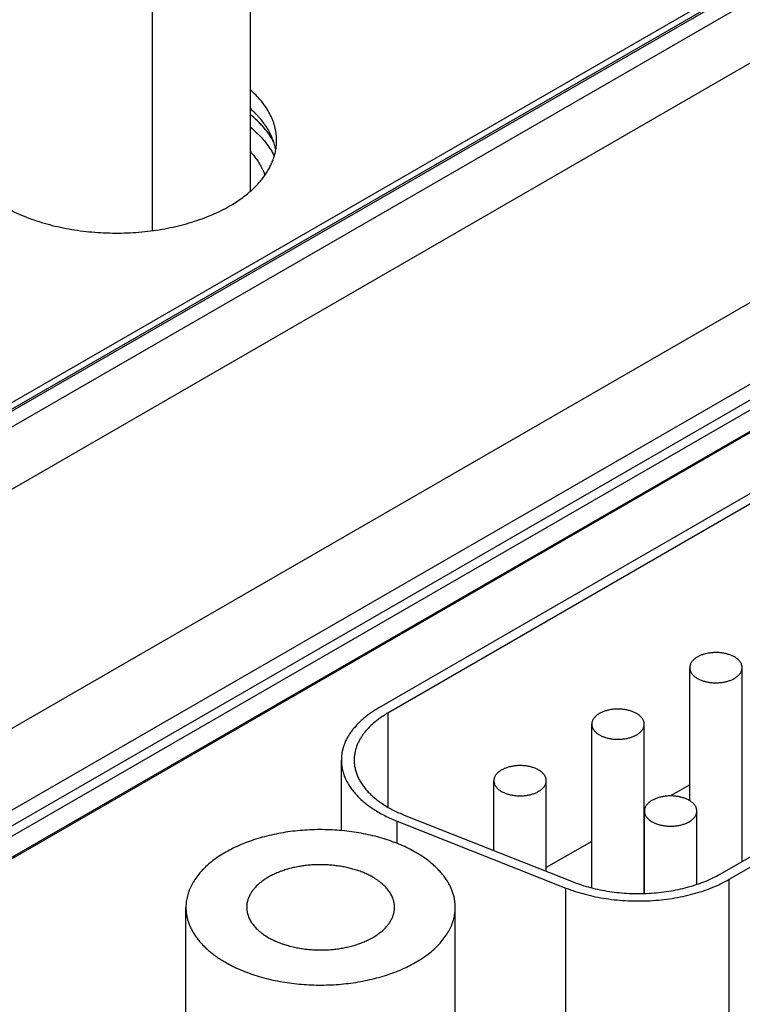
# Model space of a CAD drawing. Header units: inches. Extents: x 0 to 34, y 0 to 22.
# Tile 101 of 118: x 29.461 to 30.025, y 14.406 to 15.174. Entities that reach past the tile are written whole.
import ezdxf

# ---------------------------------------------------------------- set-up
doc = ezdxf.new("R2010")
doc.units = ezdxf.units.IN
doc.header["$LTSCALE"] = 1.87
doc.header["$MEASUREMENT"] = 0
doc.layers.get('0').update_dxf_attribs({"linetype": 'CONTINUOUS'})

msp = doc.modelspace()

# ---------------------------------------------------------------- linework, layer by layer
at = {"color": 7, "linetype": 'CONTINUOUS'}
for p, q in [((27.96476, 14.01475), (30.26759, 15.34438)), ((30.28142, 15.34724), (27.97407, 14.015)), ((30.28388, 15.34699), (27.97653, 14.01476)), ((27.98641, 14.00834), (30.29499, 15.34129)), ((28.00762, 13.97203), (30.3162, 15.30498)), ((29.64093, 15.22731), (29.64093, 15.03995)), ((29.56459, 15.18324), (29.56459, 15.00939)), ((30.32037, 15.12048), (29.09405, 14.41241)), ((30.3482, 15.07282), (29.14923, 14.38055)), ((29.24717, 14.42497), (30.35751, 15.06607)), ((29.25433, 14.42114), (30.36099, 15.06011)), ((29.26861, 14.41289), (30.36124, 15.04376)), ((30.36928, 15.04726), (29.26961, 14.41232)), ((30.09382, 14.84062), (29.74142, 14.63714)), ((30.1009, 14.83654), (29.74849, 14.63306)), ((30.00745, 14.50741), (30.31852, 14.68701)), ((30.01452, 14.50333), (30.32559, 14.68293)), ((29.9838, 14.56465), (29.9838, 14.66846)), ((30.02468, 14.51736), (30.02468, 14.66846)), ((29.74849, 14.63306), (29.74849, 14.55958)), ((29.90743, 14.49663), (29.90743, 14.62436)), ((29.94831, 14.49226), (29.94831, 14.62436)), ((30.02479, 14.60072), (30.02468, 14.60066)), ((29.71213, 14.54136), (29.71213, 14.59632)), ((29.83107, 14.5258), (29.83107, 14.58027)), ((29.87195, 14.5096), (29.87195, 14.58027)), ((29.9838, 14.57706), (29.96879, 14.56839)), ((29.76121, 14.55347), (29.8929, 14.5013)), ((29.94842, 14.55663), (29.94831, 14.55657)), ((29.94845, 14.49226), (29.94845, 14.55659)), ((29.98933, 14.49933), (29.98933, 14.55659)), ((29.75556, 14.54871), (29.88724, 14.49654)), ((29.75556, 14.53137), (29.75556, 14.54871)), ((29.90743, 14.53296), (29.87195, 14.51247)), ((30.01452, 14.35974), (30.01452, 14.50333)), ((29.88724, 14.35527), (29.88724, 14.49654)), ((29.59094, 14.31482), (29.59094, 14.48146)), ((29.80094, 14.31214), (29.80094, 14.48146))]:
    msp.add_line(p, q, dxfattribs=at)
for points, knots in [([(29.66165, 15.07974), (29.66165, 15.08061), (29.6616, 15.08237), (29.66135, 15.08501), (29.66093, 15.08764), (29.66035, 15.09025), (29.6596, 15.09285), (29.65869, 15.09544), (29.65761, 15.098), (29.65595, 15.10141), (29.65346, 15.10562), (29.6505, 15.10962), (29.64785, 15.11274), (29.64494, 15.11587), (29.64258, 15.11809), (29.64094, 15.11953)], [0, 0, 0, 0, 0.056953, 0.114057, 0.171462, 0.229312, 0.287748, 0.346902, 0.406898, 0.46785, 0.592986, 0.72306, 0.790139, 0.858635, 1, 1, 1, 1]), ([(29.661, 15.07241), (29.66087, 15.07314), (29.66058, 15.07458), (29.66002, 15.07673), (29.65936, 15.07887), (29.65831, 15.08172), (29.65673, 15.08526), (29.6544, 15.0894), (29.65164, 15.09345), (29.64902, 15.09671), (29.64673, 15.09926), (29.64426, 15.10181), (29.6423, 15.10364), (29.64094, 15.10483)], [0, 0, 0, 0, 0.056673, 0.113779, 0.171408, 0.229648, 0.348248, 0.4702, 0.595999, 0.726042, 0.792765, 0.860654, 1, 1, 1, 1]), ([(29.65945, 15.07852), (29.65894, 15.0795), (29.65784, 15.08145), (29.65537, 15.08528), (29.65251, 15.08899), (29.64932, 15.09254), (29.64579, 15.09609), (29.64293, 15.09859), (29.64094, 15.1002)], [0, 0, 0, 0, 0.115428, 0.233295, 0.476974, 0.603159, 0.732357, 1, 1, 1, 1]), ([(29.64094, 15.09032), (29.64301, 15.08865), (29.64691, 15.0852), (29.6513, 15.08049), (29.65437, 15.0766), (29.65643, 15.07367), (29.65827, 15.07068), (29.65936, 15.06864), (29.65987, 15.06762)], [0, 0, 0, 0, 0.268368, 0.523825, 0.646995, 0.767288, 0.884884, 1, 1, 1, 1]), ([(29.41165, 15.07974), (29.41165, 15.07885), (29.41171, 15.07708), (29.41197, 15.07442), (29.41239, 15.07177), (29.41298, 15.06913), (29.41374, 15.06651), (29.41467, 15.0639), (29.41576, 15.06132), (29.41745, 15.05788), (29.41999, 15.05364), (29.42364, 15.04875), (29.42789, 15.04403), (29.43273, 15.03951), (29.43814, 15.03521), (29.44407, 15.03115), (29.4505, 15.02735), (29.4574, 15.02384), (29.46472, 15.02063), (29.47244, 15.01774), (29.4805, 15.01518), (29.48886, 15.01298), (29.49748, 15.01113), (29.50631, 15.00966), (29.5153, 15.00856), (29.52441, 15.00784), (29.53359, 15.00752), (29.54278, 15.00758), (29.55194, 15.00804), (29.56102, 15.00888), (29.56996, 15.01011), (29.57873, 15.01171), (29.58727, 15.01367), (29.59553, 15.016), (29.60348, 15.01867), (29.61107, 15.02167), (29.61826, 15.02498), (29.62283, 15.02743), (29.62504, 15.0287)], [0, 0, 0, 0, 0.010653, 0.021335, 0.032074, 0.042898, 0.053833, 0.064905, 0.076137, 0.08755, 0.11099, 0.135368, 0.160781, 0.187296, 0.214949, 0.243747, 0.273677, 0.304699, 0.336759, 0.369784, 0.403688, 0.438373, 0.473731, 0.509647, 0.545998, 0.582657, 0.619493, 0.656374, 0.693165, 0.729736, 0.765956, 0.801699, 0.836846, 0.871282, 0.904903, 0.937615, 0.969336, 1, 1, 1, 1]), ([(29.62504, 15.0287), (29.62647, 15.02953), (29.62926, 15.03121), (29.63327, 15.0339), (29.63704, 15.03669), (29.64058, 15.03958), (29.64387, 15.04257), (29.6469, 15.04566), (29.64966, 15.04882), (29.65215, 15.05206), (29.65437, 15.05537), (29.6563, 15.05874), (29.65794, 15.06216), (29.65929, 15.06562), (29.66034, 15.06912), (29.6611, 15.07264), (29.66155, 15.07619), (29.66165, 15.07856), (29.66165, 15.07974)], [0, 0, 0, 0, 0.075234, 0.14856, 0.219957, 0.28942, 0.356963, 0.422622, 0.486452, 0.548535, 0.608975, 0.667902, 0.725471, 0.781862, 0.83728, 0.891946, 0.946102, 1, 1, 1, 1]), ([(29.64094, 15.07135), (29.64227, 15.06991), (29.64474, 15.06698), (29.64744, 15.06308), (29.6493, 15.0599), (29.65052, 15.05751), (29.6516, 15.05509), (29.65222, 15.05346), (29.6525, 15.05264)], [0, 0, 0, 0, 0.264517, 0.518499, 0.641929, 0.763187, 0.882471, 1, 1, 1, 1]), ([(30.01869, 14.6768), (30.01833, 14.67701), (30.01758, 14.67741), (30.01641, 14.67795), (30.01517, 14.67844), (30.01342, 14.67903), (30.0111, 14.67962), (30.00821, 14.68008), (30.00524, 14.68029), (30.00224, 14.68024), (29.99929, 14.67995), (29.9969, 14.6795), (29.99506, 14.67901), (29.99374, 14.67859), (29.99248, 14.67812), (29.99128, 14.6776), (29.99015, 14.67702), (29.9891, 14.6764), (29.98813, 14.67574), (29.98725, 14.67503), (29.98646, 14.6743), (29.98576, 14.67352), (29.98516, 14.67272), (29.98467, 14.6719), (29.98428, 14.67106), (29.98401, 14.6702), (29.98384, 14.66933), (29.9838, 14.66875), (29.9838, 14.66846)], [0, 0, 0, 0, 0.030668, 0.062394, 0.095111, 0.128737, 0.19831, 0.270266, 0.343622, 0.417333, 0.490336, 0.561603, 0.596293, 0.630202, 0.663231, 0.695296, 0.726323, 0.756257, 0.78506, 0.812717, 0.839236, 0.864652, 0.889033, 0.912477, 0.935117, 0.957117, 0.978673, 1, 1, 1, 1]), ([(30.02468, 14.66846), (30.02468, 14.66865), (30.02466, 14.66904), (30.02459, 14.66962), (30.02447, 14.67019), (30.02424, 14.67096), (30.02382, 14.67191), (30.02313, 14.67301), (30.02227, 14.67406), (30.02123, 14.67505), (30.02003, 14.67598), (30.01916, 14.67654), (30.01869, 14.6768)], [0, 0, 0, 0, 0.053917, 0.108092, 0.162777, 0.218213, 0.332131, 0.451468, 0.577364, 0.71056, 0.851425, 1, 1, 1, 1]), ([(29.9838, 14.66846), (29.9838, 14.66826), (29.98382, 14.66788), (29.98389, 14.6673), (29.98402, 14.66672), (29.98425, 14.66595), (29.98466, 14.665), (29.98535, 14.6639), (29.98621, 14.66286), (29.98725, 14.66186), (29.98845, 14.66093), (29.98933, 14.66038), (29.98979, 14.66011)], [0, 0, 0, 0, 0.053917, 0.108092, 0.162777, 0.218213, 0.332131, 0.451468, 0.577364, 0.71056, 0.851425, 1, 1, 1, 1]), ([(29.98979, 14.66011), (29.99015, 14.6599), (29.9909, 14.6595), (29.99207, 14.65896), (29.99331, 14.65847), (29.99507, 14.65788), (29.99738, 14.6573), (30.00027, 14.65684), (30.00324, 14.65663), (30.00624, 14.65667), (30.00919, 14.65696), (30.01158, 14.65742), (30.01342, 14.6579), (30.01474, 14.65832), (30.016, 14.65879), (30.0172, 14.65932), (30.01833, 14.65989), (30.01938, 14.66051), (30.02035, 14.66118), (30.02123, 14.66188), (30.02203, 14.66262), (30.02272, 14.66339), (30.02332, 14.66419), (30.02381, 14.66501), (30.0242, 14.66586), (30.02448, 14.66672), (30.02464, 14.66758), (30.02468, 14.66817), (30.02468, 14.66846)], [0, 0, 0, 0, 0.030668, 0.062394, 0.095111, 0.128737, 0.19831, 0.270266, 0.343622, 0.417333, 0.490336, 0.561603, 0.596293, 0.630202, 0.663231, 0.695296, 0.726323, 0.756257, 0.78506, 0.812717, 0.839236, 0.864652, 0.889033, 0.912477, 0.935117, 0.957117, 0.978673, 1, 1, 1, 1]), ([(29.74142, 14.63714), (29.74027, 14.63649), (29.73805, 14.63513), (29.73484, 14.63299), (29.73181, 14.63076), (29.72899, 14.62844), (29.72636, 14.62605), (29.72393, 14.62358), (29.72172, 14.62105), (29.71973, 14.61846), (29.71796, 14.61581), (29.71641, 14.61312), (29.7151, 14.61038), (29.71402, 14.60761), (29.71318, 14.60481), (29.71257, 14.60199), (29.71221, 14.59916), (29.71213, 14.59726), (29.71213, 14.59632)], [0, 0, 0, 0, 0.075234, 0.14856, 0.219957, 0.28942, 0.356963, 0.422622, 0.486452, 0.548535, 0.608975, 0.667902, 0.725471, 0.781862, 0.83728, 0.891946, 0.946102, 1, 1, 1, 1]), ([(29.94233, 14.63271), (29.94197, 14.63292), (29.94122, 14.63332), (29.94004, 14.63386), (29.9388, 14.63435), (29.93705, 14.63494), (29.93474, 14.63552), (29.93185, 14.63598), (29.92887, 14.63619), (29.92588, 14.63615), (29.92292, 14.63586), (29.92053, 14.6354), (29.91869, 14.63492), (29.91737, 14.6345), (29.91611, 14.63403), (29.91491, 14.6335), (29.91379, 14.63293), (29.91273, 14.63231), (29.91176, 14.63164), (29.91088, 14.63094), (29.91009, 14.6302), (29.90939, 14.62943), (29.9088, 14.62863), (29.9083, 14.62781), (29.90792, 14.62696), (29.90764, 14.62611), (29.90747, 14.62524), (29.90743, 14.62465), (29.90743, 14.62436)], [0, 0, 0, 0, 0.030668, 0.062394, 0.095111, 0.128737, 0.19831, 0.270266, 0.343622, 0.417333, 0.490336, 0.561603, 0.596293, 0.630202, 0.663231, 0.695296, 0.726323, 0.756257, 0.78506, 0.812717, 0.839236, 0.864652, 0.889033, 0.912477, 0.935117, 0.957117, 0.978673, 1, 1, 1, 1]), ([(29.74849, 14.63306), (29.74746, 14.63247), (29.74545, 14.63125), (29.74257, 14.62932), (29.73985, 14.62731), (29.7373, 14.62523), (29.73493, 14.62307), (29.73275, 14.62085), (29.73076, 14.61858), (29.72897, 14.61624), (29.72737, 14.61386), (29.72598, 14.61144), (29.7248, 14.60897), (29.72383, 14.60648), (29.72307, 14.60396), (29.72253, 14.60142), (29.7222, 14.59887), (29.72213, 14.59717), (29.72213, 14.59632)], [0, 0, 0, 0, 0.075234, 0.14856, 0.219957, 0.28942, 0.356963, 0.422622, 0.486452, 0.548535, 0.608975, 0.667902, 0.725471, 0.781862, 0.83728, 0.891946, 0.946102, 1, 1, 1, 1]), ([(29.94831, 14.62436), (29.94831, 14.62456), (29.9483, 14.62494), (29.94822, 14.62552), (29.9481, 14.6261), (29.94787, 14.62687), (29.94745, 14.62782), (29.94677, 14.62892), (29.9459, 14.62996), (29.94486, 14.63096), (29.94367, 14.63189), (29.94279, 14.63244), (29.94233, 14.63271)], [0, 0, 0, 0, 0.053917, 0.108092, 0.162777, 0.218213, 0.332131, 0.451468, 0.577364, 0.71056, 0.851425, 1, 1, 1, 1]), ([(29.90743, 14.62436), (29.90743, 14.62417), (29.90745, 14.62378), (29.90752, 14.6232), (29.90765, 14.62263), (29.90788, 14.62186), (29.9083, 14.62091), (29.90898, 14.61981), (29.90985, 14.61876), (29.91088, 14.61777), (29.91208, 14.61684), (29.91296, 14.61628), (29.91342, 14.61602)], [0, 0, 0, 0, 0.053917, 0.108092, 0.162777, 0.218213, 0.332131, 0.451468, 0.577364, 0.71056, 0.851425, 1, 1, 1, 1]), ([(29.91342, 14.61602), (29.91378, 14.61581), (29.91453, 14.61541), (29.91571, 14.61487), (29.91695, 14.61438), (29.9187, 14.61379), (29.92101, 14.6132), (29.9239, 14.61274), (29.92687, 14.61253), (29.92987, 14.61258), (29.93282, 14.61287), (29.93522, 14.61332), (29.93706, 14.61381), (29.93837, 14.61423), (29.93964, 14.6147), (29.94083, 14.61522), (29.94196, 14.6158), (29.94301, 14.61642), (29.94398, 14.61708), (29.94487, 14.61779), (29.94566, 14.61853), (29.94635, 14.6193), (29.94695, 14.6201), (29.94744, 14.62092), (29.94783, 14.62176), (29.94811, 14.62262), (29.94828, 14.62349), (29.94831, 14.62407), (29.94831, 14.62436)], [0, 0, 0, 0, 0.030668, 0.062394, 0.095111, 0.128737, 0.19831, 0.270266, 0.343622, 0.417333, 0.490336, 0.561603, 0.596293, 0.630202, 0.663231, 0.695296, 0.726323, 0.756257, 0.78506, 0.812717, 0.839236, 0.864652, 0.889033, 0.912477, 0.935117, 0.957117, 0.978673, 1, 1, 1, 1]), ([(29.71213, 14.59632), (29.71213, 14.59515), (29.71225, 14.59281), (29.71281, 14.58931), (29.71373, 14.58584), (29.71501, 14.58241), (29.71665, 14.57903), (29.71864, 14.57572), (29.72098, 14.57249), (29.72364, 14.56934), (29.72663, 14.5663), (29.72994, 14.56336), (29.73354, 14.56055), (29.73744, 14.55787), (29.7416, 14.55533), (29.74603, 14.55294), (29.75069, 14.55072), (29.75391, 14.54936), (29.75556, 14.54871)], [0, 0, 0, 0, 0.051262, 0.102897, 0.155265, 0.2087, 0.263503, 0.319932, 0.378201, 0.438481, 0.500895, 0.565526, 0.632418, 0.70158, 0.772985, 0.84658, 0.922286, 1, 1, 1, 1]), ([(29.72213, 14.59632), (29.72213, 14.59527), (29.72224, 14.59316), (29.72274, 14.59001), (29.72357, 14.58689), (29.72472, 14.5838), (29.7262, 14.58076), (29.72799, 14.57778), (29.73009, 14.57487), (29.73249, 14.57204), (29.73518, 14.5693), (29.73816, 14.56666), (29.7414, 14.56413), (29.74491, 14.56172), (29.74865, 14.55943), (29.75264, 14.55728), (29.75683, 14.55528), (29.75973, 14.55405), (29.76121, 14.55347)], [0, 0, 0, 0, 0.051262, 0.102897, 0.155265, 0.2087, 0.263503, 0.319932, 0.378201, 0.438481, 0.500895, 0.565526, 0.632419, 0.70158, 0.772985, 0.84658, 0.922286, 1, 1, 1, 1]), ([(29.86596, 14.58861), (29.8656, 14.58882), (29.86485, 14.58922), (29.86367, 14.58977), (29.86243, 14.59026), (29.86068, 14.59084), (29.85837, 14.59143), (29.85548, 14.59189), (29.85251, 14.5921), (29.84951, 14.59206), (29.84656, 14.59176), (29.84416, 14.59131), (29.84232, 14.59083), (29.84101, 14.59041), (29.83974, 14.58993), (29.83855, 14.58941), (29.83742, 14.58884), (29.83637, 14.58821), (29.8354, 14.58755), (29.83451, 14.58685), (29.83372, 14.58611), (29.83303, 14.58534), (29.83243, 14.58454), (29.83194, 14.58371), (29.83155, 14.58287), (29.83127, 14.58201), (29.8311, 14.58114), (29.83107, 14.58056), (29.83107, 14.58027)], [0, 0, 0, 0, 0.030668, 0.062394, 0.095111, 0.128737, 0.19831, 0.270266, 0.343622, 0.417333, 0.490336, 0.561603, 0.596293, 0.630202, 0.663231, 0.695296, 0.726323, 0.756257, 0.78506, 0.812717, 0.839236, 0.864652, 0.889033, 0.912477, 0.935117, 0.957117, 0.978673, 1, 1, 1, 1]), ([(29.87195, 14.58027), (29.87195, 14.58046), (29.87193, 14.58085), (29.87186, 14.58143), (29.87173, 14.58201), (29.8715, 14.58278), (29.87108, 14.58373), (29.8704, 14.58482), (29.86953, 14.58587), (29.8685, 14.58686), (29.8673, 14.58779), (29.86642, 14.58835), (29.86596, 14.58861)], [0, 0, 0, 0, 0.053917, 0.108092, 0.162777, 0.218213, 0.332131, 0.451468, 0.577364, 0.71056, 0.851425, 1, 1, 1, 1]), ([(29.83107, 14.58027), (29.83107, 14.58008), (29.83108, 14.57969), (29.83116, 14.57911), (29.83128, 14.57853), (29.83151, 14.57776), (29.83193, 14.57681), (29.83261, 14.57572), (29.83348, 14.57467), (29.83452, 14.57368), (29.83571, 14.57275), (29.83659, 14.57219), (29.83705, 14.57192)], [0, 0, 0, 0, 0.053917, 0.108092, 0.162777, 0.218213, 0.332131, 0.451468, 0.577364, 0.71056, 0.851425, 1, 1, 1, 1]), ([(29.83705, 14.57192), (29.83741, 14.57172), (29.83816, 14.57132), (29.83934, 14.57077), (29.84058, 14.57028), (29.84233, 14.5697), (29.84464, 14.56911), (29.84753, 14.56865), (29.85051, 14.56844), (29.8535, 14.56848), (29.85646, 14.56878), (29.85885, 14.56923), (29.86069, 14.56971), (29.86201, 14.57013), (29.86327, 14.5706), (29.86447, 14.57113), (29.86559, 14.5717), (29.86665, 14.57232), (29.86762, 14.57299), (29.8685, 14.57369), (29.86929, 14.57443), (29.86999, 14.5752), (29.87058, 14.576), (29.87108, 14.57683), (29.87146, 14.57767), (29.87174, 14.57853), (29.87191, 14.5794), (29.87195, 14.57998), (29.87195, 14.58027)], [0, 0, 0, 0, 0.030668, 0.062394, 0.095111, 0.128737, 0.19831, 0.270266, 0.343622, 0.417333, 0.490336, 0.561603, 0.596293, 0.630202, 0.663231, 0.695296, 0.726323, 0.756257, 0.78506, 0.812717, 0.839236, 0.864652, 0.889033, 0.912477, 0.935117, 0.957117, 0.978673, 1, 1, 1, 1]), ([(29.98334, 14.56493), (29.98298, 14.56514), (29.98223, 14.56554), (29.98105, 14.56609), (29.97981, 14.56658), (29.97806, 14.56716), (29.97575, 14.56775), (29.97286, 14.56821), (29.96989, 14.56842), (29.96689, 14.56838), (29.96394, 14.56808), (29.96154, 14.56763), (29.9597, 14.56715), (29.95839, 14.56673), (29.95712, 14.56625), (29.95593, 14.56573), (29.9548, 14.56516), (29.95375, 14.56453), (29.95278, 14.56387), (29.95189, 14.56317), (29.9511, 14.56243), (29.95041, 14.56166), (29.94981, 14.56086), (29.94932, 14.56003), (29.94893, 14.55919), (29.94865, 14.55833), (29.94848, 14.55746), (29.94845, 14.55688), (29.94845, 14.55659)], [0, 0, 0, 0, 0.030668, 0.062394, 0.095111, 0.128737, 0.19831, 0.270266, 0.343622, 0.417333, 0.490336, 0.561603, 0.596293, 0.630202, 0.663231, 0.695296, 0.726323, 0.756257, 0.78506, 0.812717, 0.839236, 0.864652, 0.889033, 0.912477, 0.935117, 0.957117, 0.978673, 1, 1, 1, 1]), ([(29.98933, 14.55659), (29.98933, 14.55678), (29.98931, 14.55717), (29.98923, 14.55775), (29.98911, 14.55833), (29.98888, 14.5591), (29.98846, 14.56005), (29.98778, 14.56114), (29.98691, 14.56219), (29.98588, 14.56318), (29.98468, 14.56411), (29.9838, 14.56467), (29.98334, 14.56493)], [0, 0, 0, 0, 0.053917, 0.108092, 0.162777, 0.218213, 0.332131, 0.451468, 0.577364, 0.71056, 0.851425, 1, 1, 1, 1]), ([(29.94845, 14.55659), (29.94845, 14.5564), (29.94846, 14.55601), (29.94854, 14.55543), (29.94866, 14.55485), (29.94889, 14.55408), (29.94931, 14.55313), (29.94999, 14.55204), (29.95086, 14.55099), (29.95189, 14.55), (29.95309, 14.54907), (29.95397, 14.54851), (29.95443, 14.54824)], [0, 0, 0, 0, 0.053917, 0.108092, 0.162777, 0.218213, 0.332131, 0.451468, 0.577364, 0.71056, 0.851425, 1, 1, 1, 1]), ([(29.95443, 14.54824), (29.95479, 14.54804), (29.95554, 14.54764), (29.95672, 14.54709), (29.95796, 14.5466), (29.95971, 14.54602), (29.96202, 14.54543), (29.96491, 14.54497), (29.96789, 14.54476), (29.97088, 14.5448), (29.97383, 14.5451), (29.97623, 14.54555), (29.97807, 14.54603), (29.97939, 14.54645), (29.98065, 14.54692), (29.98185, 14.54745), (29.98297, 14.54802), (29.98402, 14.54864), (29.985, 14.54931), (29.98588, 14.55001), (29.98667, 14.55075), (29.98737, 14.55152), (29.98796, 14.55232), (29.98846, 14.55315), (29.98884, 14.55399), (29.98912, 14.55485), (29.98929, 14.55572), (29.98933, 14.5563), (29.98933, 14.55659)], [0, 0, 0, 0, 0.030668, 0.062394, 0.095111, 0.128737, 0.19831, 0.270266, 0.343622, 0.417333, 0.490336, 0.561603, 0.596293, 0.630202, 0.663231, 0.695296, 0.726323, 0.756257, 0.78506, 0.812717, 0.839236, 0.864652, 0.889033, 0.912477, 0.935117, 0.957117, 0.978673, 1, 1, 1, 1]), ([(29.77019, 14.52433), (29.76833, 14.5254), (29.76449, 14.52746), (29.75845, 14.53024), (29.75208, 14.53276), (29.7454, 14.535), (29.73846, 14.53696), (29.73129, 14.53861), (29.72392, 14.53995), (29.71641, 14.54098), (29.70878, 14.54169), (29.70109, 14.54207), (29.69337, 14.54213), (29.68566, 14.54185), (29.67801, 14.54125), (29.67045, 14.54033), (29.66303, 14.53909), (29.65579, 14.53754), (29.64877, 14.53569), (29.642, 14.53354), (29.63552, 14.53111), (29.62937, 14.52842), (29.62358, 14.52547), (29.61817, 14.52228), (29.61319, 14.51887), (29.60865, 14.51525), (29.60458, 14.51146), (29.60101, 14.50749), (29.59794, 14.50338), (29.59582, 14.49983), (29.5944, 14.49694), (29.59348, 14.49477), (29.5927, 14.49258), (29.59206, 14.49037), (29.59156, 14.48816), (29.5912, 14.48593), (29.59099, 14.4837), (29.59094, 14.48221), (29.59094, 14.48146)], [0, 0, 0, 0, 0.030664, 0.062385, 0.095097, 0.128718, 0.163154, 0.198301, 0.234044, 0.270264, 0.306835, 0.343626, 0.380507, 0.417343, 0.454002, 0.490353, 0.526269, 0.561627, 0.596312, 0.630216, 0.663241, 0.695301, 0.726323, 0.756253, 0.785052, 0.812704, 0.839219, 0.864632, 0.88901, 0.91245, 0.923863, 0.935095, 0.946167, 0.957102, 0.967926, 0.978665, 0.989347, 1, 1, 1, 1]), ([(29.80094, 14.48146), (29.80094, 14.48246), (29.80086, 14.48445), (29.80048, 14.48742), (29.79984, 14.49038), (29.79896, 14.49332), (29.79782, 14.49623), (29.79644, 14.4991), (29.79482, 14.50193), (29.79296, 14.50471), (29.79087, 14.50743), (29.78855, 14.51009), (29.786, 14.51268), (29.78324, 14.51519), (29.78027, 14.51763), (29.7771, 14.51997), (29.77373, 14.52222), (29.77139, 14.52364), (29.77019, 14.52433)], [0, 0, 0, 0, 0.053898, 0.108054, 0.16272, 0.218138, 0.274529, 0.332098, 0.391025, 0.451465, 0.513548, 0.577378, 0.643037, 0.71058, 0.780043, 0.85144, 0.924766, 1, 1, 1, 1]), ([(29.73669, 14.50499), (29.73567, 14.50558), (29.73356, 14.50671), (29.73025, 14.50824), (29.72675, 14.50962), (29.72309, 14.51085), (29.71928, 14.51192), (29.71534, 14.51283), (29.7113, 14.51357), (29.70718, 14.51413), (29.70299, 14.51452), (29.69877, 14.51473), (29.69453, 14.51476), (29.6903, 14.51461), (29.6861, 14.51428), (29.68195, 14.51377), (29.67788, 14.51309), (29.67391, 14.51224), (29.67005, 14.51122), (29.66634, 14.51005), (29.66278, 14.50871), (29.6594, 14.50723), (29.65622, 14.50561), (29.65326, 14.50386), (29.65052, 14.50199), (29.64803, 14.50001), (29.64615, 14.49825), (29.64479, 14.4968), (29.64354, 14.49535), (29.64216, 14.49349), (29.64077, 14.49117), (29.63985, 14.48918), (29.63928, 14.48756), (29.63893, 14.48635), (29.63865, 14.48514), (29.63846, 14.48392), (29.63834, 14.48269), (29.63831, 14.48187), (29.63831, 14.48146)], [0, 0, 0, 0, 0.030664, 0.062385, 0.095097, 0.128718, 0.163154, 0.198301, 0.234045, 0.270265, 0.306836, 0.343627, 0.380508, 0.417344, 0.454003, 0.490354, 0.52627, 0.561629, 0.596314, 0.630218, 0.663243, 0.695302, 0.726325, 0.756255, 0.785054, 0.812706, 0.839221, 0.852065, 0.864641, 0.889018, 0.912459, 0.935095, 0.946167, 0.957102, 0.967926, 0.978665, 0.989347, 1, 1, 1, 1]), ([(29.75357, 14.48146), (29.75357, 14.48201), (29.75352, 14.4831), (29.75332, 14.48473), (29.75297, 14.48636), (29.75248, 14.48797), (29.75186, 14.48957), (29.7511, 14.49114), (29.75021, 14.4927), (29.74919, 14.49422), (29.74804, 14.49572), (29.74632, 14.49769), (29.74437, 14.49956), (29.74223, 14.50131), (29.73987, 14.50305), (29.73799, 14.50424), (29.73669, 14.50499)], [0, 0, 0, 0, 0.053903, 0.108064, 0.162735, 0.218157, 0.274554, 0.332128, 0.39106, 0.451505, 0.513593, 0.577429, 0.710592, 0.780061, 0.851464, 1, 1, 1, 1]), ([(29.8929, 14.5013), (29.89508, 14.50044), (29.89956, 14.49883), (29.9065, 14.49679), (29.91372, 14.49511), (29.92117, 14.49379), (29.92879, 14.49285), (29.93651, 14.49229), (29.9443, 14.49212), (29.95208, 14.49234), (29.95979, 14.49295), (29.96739, 14.49394), (29.97481, 14.4953), (29.982, 14.49703), (29.98891, 14.49911), (29.99548, 14.50152), (30.00166, 14.50426), (30.00558, 14.50632), (30.00745, 14.50741)], [0, 0, 0, 0, 0.059509, 0.120801, 0.183623, 0.247693, 0.312713, 0.378367, 0.44433, 0.510272, 0.575865, 0.640784, 0.704715, 0.767361, 0.828446, 0.887718, 0.944961, 1, 1, 1, 1]), ([(29.88724, 14.49654), (29.88966, 14.49558), (29.89464, 14.49379), (29.90236, 14.49153), (29.91038, 14.48966), (29.91866, 14.4882), (29.92712, 14.48715), (29.9357, 14.48653), (29.94435, 14.48634), (29.95299, 14.48659), (29.96157, 14.48726), (29.97001, 14.48836), (29.97826, 14.48987), (29.98625, 14.49179), (29.99392, 14.4941), (30.00122, 14.49679), (30.00809, 14.49983), (30.01244, 14.50212), (30.01452, 14.50333)], [0, 0, 0, 0, 0.059509, 0.120801, 0.183623, 0.247693, 0.312713, 0.378367, 0.44433, 0.510272, 0.575865, 0.640784, 0.704715, 0.767361, 0.828446, 0.887718, 0.944961, 1, 1, 1, 1]), ([(29.59094, 14.48146), (29.59094, 14.48047), (29.59103, 14.47848), (29.59141, 14.47551), (29.59204, 14.47254), (29.59293, 14.46961), (29.59406, 14.4667), (29.59544, 14.46382), (29.59706, 14.461), (29.59892, 14.45822), (29.60102, 14.4555), (29.60334, 14.45284), (29.60588, 14.45025), (29.60864, 14.44773), (29.61161, 14.4453), (29.61479, 14.44296), (29.61816, 14.44071), (29.6205, 14.43929), (29.6217, 14.4386)], [0, 0, 0, 0, 0.053898, 0.108054, 0.16272, 0.218138, 0.274529, 0.332098, 0.391025, 0.451465, 0.513548, 0.577378, 0.643037, 0.71058, 0.780043, 0.85144, 0.924766, 1, 1, 1, 1]), ([(29.6217, 14.4386), (29.62355, 14.43752), (29.6274, 14.43547), (29.63343, 14.43268), (29.63981, 14.43017), (29.64648, 14.42792), (29.65343, 14.42597), (29.6606, 14.42432), (29.66796, 14.42297), (29.67548, 14.42195), (29.6831, 14.42124), (29.6908, 14.42086), (29.69852, 14.4208), (29.70623, 14.42107), (29.71388, 14.42167), (29.72143, 14.4226), (29.72885, 14.42384), (29.73609, 14.42539), (29.74312, 14.42724), (29.74989, 14.42939), (29.75636, 14.43181), (29.76252, 14.43451), (29.76831, 14.43746), (29.77371, 14.44065), (29.7787, 14.44406), (29.78324, 14.44767), (29.7873, 14.45147), (29.79088, 14.45544), (29.79394, 14.45954), (29.79607, 14.4631), (29.79749, 14.46599), (29.79841, 14.46816), (29.79919, 14.47035), (29.79983, 14.47255), (29.80032, 14.47477), (29.80068, 14.477), (29.8009, 14.47923), (29.80094, 14.48072), (29.80094, 14.48146)], [0, 0, 0, 0, 0.030664, 0.062385, 0.095097, 0.128718, 0.163154, 0.198301, 0.234044, 0.270264, 0.306835, 0.343626, 0.380507, 0.417343, 0.454002, 0.490353, 0.526269, 0.561627, 0.596312, 0.630216, 0.663241, 0.695301, 0.726323, 0.756253, 0.785052, 0.812704, 0.839219, 0.864632, 0.88901, 0.91245, 0.923863, 0.935095, 0.946167, 0.957102, 0.967926, 0.978665, 0.989347, 1, 1, 1, 1]), ([(29.63831, 14.48146), (29.63831, 14.48092), (29.63836, 14.47983), (29.63857, 14.47819), (29.63892, 14.47657), (29.6394, 14.47496), (29.64003, 14.47336), (29.64078, 14.47178), (29.64167, 14.47023), (29.64269, 14.46871), (29.64384, 14.46721), (29.64557, 14.46524), (29.64752, 14.46337), (29.64966, 14.46162), (29.65201, 14.45988), (29.65389, 14.45869), (29.65519, 14.45794)], [0, 0, 0, 0, 0.053903, 0.108064, 0.162735, 0.218157, 0.274554, 0.332128, 0.39106, 0.451505, 0.513593, 0.577429, 0.710592, 0.780061, 0.851464, 1, 1, 1, 1]), ([(29.65519, 14.45794), (29.65621, 14.45735), (29.65832, 14.45622), (29.66164, 14.45469), (29.66513, 14.45331), (29.6688, 14.45208), (29.67261, 14.45101), (29.67654, 14.4501), (29.68059, 14.44936), (29.68471, 14.4488), (29.68889, 14.44841), (29.69312, 14.4482), (29.69736, 14.44817), (29.70159, 14.44832), (29.70579, 14.44865), (29.70993, 14.44915), (29.714, 14.44983), (29.71798, 14.45069), (29.72183, 14.4517), (29.72555, 14.45288), (29.7291, 14.45421), (29.73248, 14.45569), (29.73566, 14.45731), (29.73863, 14.45906), (29.74136, 14.46094), (29.74385, 14.46292), (29.74573, 14.46467), (29.7471, 14.46613), (29.74834, 14.46757), (29.74973, 14.46943), (29.75112, 14.47175), (29.75203, 14.47375), (29.75261, 14.47536), (29.75296, 14.47657), (29.75323, 14.47779), (29.75343, 14.47901), (29.75354, 14.48024), (29.75357, 14.48106), (29.75357, 14.48146)], [0, 0, 0, 0, 0.030664, 0.062385, 0.095097, 0.128718, 0.163154, 0.198301, 0.234045, 0.270265, 0.306836, 0.343627, 0.380508, 0.417344, 0.454003, 0.490354, 0.52627, 0.561629, 0.596314, 0.630218, 0.663243, 0.695302, 0.726325, 0.756255, 0.785054, 0.812706, 0.839221, 0.852065, 0.864641, 0.889018, 0.912459, 0.935095, 0.946167, 0.957102, 0.967926, 0.978665, 0.989347, 1, 1, 1, 1])]:
    msp.add_open_spline(points, degree=3, knots=knots, dxfattribs=at)

doc.saveas('drawing.dxf')
